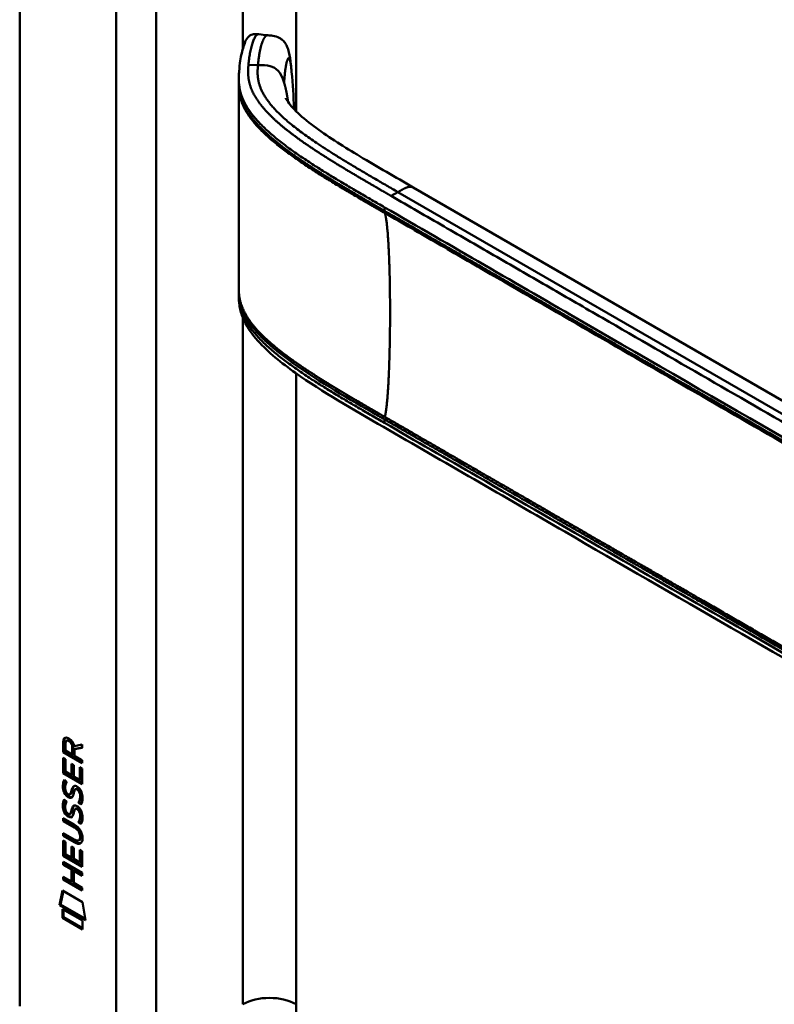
# Model space of a CAD drawing. Header units: millimetres. Extents: x 20 to 833, y 20 to 574.
# Tile 2 of 12: x 161 to 193, y 90 to 131. Entities that reach past the tile are written whole.
import ezdxf

# ---------------------------------------------------------------- set-up
doc = ezdxf.new("R2010")
doc.units = ezdxf.units.MM
doc.header["$LTSCALE"] = 2
doc.layers.add('Sichtbare Kanten(DIN)', color=7, linetype='Continuous', lineweight=50)
doc.layers.add('Sichtbare tangentiale Kanten(DIN)', color=7, linetype='Continuous', lineweight=50)

msp = doc.modelspace()

# ---------------------------------------------------------------- linework, layer by layer
at = {"layer": 'Sichtbare Kanten(DIN)'}
for p, q in [((160.6819, 89.5296), (160.6819, 152.0509)), ((169.9854, 128.7269), (169.9854, 128.8713)), ((172.3617, 125.548), (172.3617, 125.548)), ((172.3628, 125.7811), (172.3628, 125.7811)), ((209.1527, 105.9515), (177.3851, 124.2925)), ((169.9854, 119.7258), (169.9854, 119.8648)), ((162.53, 100.3146), (162.5306, 100.7432)), ((162.5306, 100.7432), (162.5731, 100.7677)), ((162.5724, 100.3391), (162.5731, 100.7677)), ((162.6742, 100.7974), (162.7166, 100.8219)), ((162.53, 100.3146), (162.5724, 100.3391)), ((163.3385, 99.8961), (162.5724, 100.3391)), ((162.6291, 100.672), (162.6289, 100.382)), ((162.6289, 100.382), (162.9168, 100.2156)), ((162.9168, 100.2156), (162.917, 100.5056)), ((162.9592, 100.2401), (162.9594, 100.53)), ((163.0009, 100.5749), (163.339, 100.6378)), ((163.0159, 100.436), (163.0157, 100.1584)), ((163.3389, 100.4961), (163.0159, 100.436)), ((163.0159, 100.436), (163.0583, 100.4605)), ((163.3389, 100.5127), (163.0583, 100.4605)), ((163.339, 100.6378), (163.3389, 100.4961)), ((162.5294, 99.4233), (162.5298, 100.0776)), ((162.5298, 100.0776), (162.6284, 100.0206)), ((163.3385, 99.8471), (162.53, 100.3146)), ((162.5718, 99.4478), (162.5722, 100.0531)), ((162.6284, 100.0206), (162.628, 99.4894)), ((162.9168, 100.2156), (162.9592, 100.2401)), ((163.0157, 100.1584), (163.3386, 99.9717)), ((163.3386, 99.9717), (163.3385, 99.8471)), ((162.628, 99.4894), (162.881, 99.3431)), ((162.881, 99.3431), (162.8814, 99.8154)), ((162.8814, 99.8154), (162.9799, 99.7585)), ((162.9235, 99.3676), (162.9237, 99.7909)), ((162.9799, 99.7585), (162.9796, 99.2861)), ((163.2394, 99.1358), (163.2398, 99.6735)), ((163.2398, 99.6735), (163.3383, 99.6165)), ((163.2818, 99.1603), (163.2822, 99.649)), ((163.3383, 99.6165), (163.3379, 98.9557)), ((162.5294, 99.4233), (162.5718, 99.4478)), ((163.3379, 98.9557), (162.5294, 99.4233)), ((163.3379, 99.0047), (162.5718, 99.4478)), ((162.5779, 99.1425), (162.6737, 99.0544)), ((162.881, 99.3431), (162.9235, 99.3676)), ((162.9796, 99.2861), (163.2394, 99.1358)), ((163.2394, 99.1358), (163.2818, 99.1603)), ((162.6335, 98.6755), (162.6355, 98.6687)), ((163.0498, 98.7405), (163.0922, 98.765)), ((163.1234, 98.7286), (163.1201, 98.7305)), ((163.1234, 98.7286), (163.1658, 98.7531)), ((163.1658, 98.7531), (163.1625, 98.755)), ((162.5774, 98.3112), (162.6732, 98.2231)), ((162.8154, 98.5217), (162.8579, 98.5462)), ((162.8181, 98.5234), (162.8605, 98.5479)), ((162.8269, 98.5319), (162.83, 98.5357)), ((162.8693, 98.5564), (162.8724, 98.5602)), ((162.6329, 97.8442), (162.635, 97.8373)), ((163.0492, 97.9091), (163.0916, 97.9336)), ((163.1228, 97.8972), (163.1195, 97.8991)), ((163.1228, 97.8972), (163.1653, 97.9217)), ((163.1653, 97.9217), (163.162, 97.9236)), ((163.1777, 98.1803), (163.2202, 98.2048)), ((162.5279, 97.3902), (162.528, 97.5133)), ((162.5279, 97.3902), (162.5704, 97.4147)), ((162.528, 97.5133), (162.9935, 97.2441)), ((162.5704, 97.4147), (162.5704, 97.4888)), ((163.0426, 97.1416), (162.5704, 97.4147)), ((162.8149, 97.6903), (162.8573, 97.7148)), ((162.8175, 97.692), (162.8599, 97.7165)), ((162.8263, 97.7006), (162.8294, 97.7043)), ((162.8688, 97.7251), (162.8718, 97.7288)), ((163.0002, 97.1171), (162.5279, 97.3902)), ((163.1772, 97.3489), (163.2196, 97.3734)), ((162.5269, 95.9178), (162.5274, 96.5721)), ((162.5274, 96.5721), (162.6259, 96.5151)), ((162.5275, 96.7585), (162.5276, 96.8817)), ((162.5275, 96.7585), (162.5699, 96.783)), ((162.993, 96.4894), (162.5275, 96.7585)), ((162.5276, 96.8817), (162.9999, 96.6086)), ((162.5699, 96.783), (162.57, 96.8571)), ((163.0354, 96.5139), (162.5699, 96.783)), ((163.1944, 96.5681), (163.2368, 96.5926)), ((163.2491, 96.717), (163.2491, 96.7202)), ((163.2915, 96.7415), (163.2915, 96.7447)), ((162.5694, 95.9423), (162.5698, 96.5476)), ((162.6259, 96.5151), (162.6256, 95.9839)), ((162.8786, 95.8376), (162.8789, 96.3099)), ((162.8789, 96.3099), (162.9775, 96.2529)), ((162.921, 95.8621), (162.9213, 96.2854)), ((162.9775, 96.2529), (162.9772, 95.7806)), ((163.237, 95.6303), (163.2373, 96.1681)), ((163.2373, 96.1681), (163.3359, 96.1111)), ((163.2794, 95.6548), (163.2797, 96.1436)), ((162.5269, 95.9178), (162.5694, 95.9423)), ((163.3354, 95.4502), (162.5269, 95.9178)), ((163.3355, 95.4992), (162.5694, 95.9423)), ((162.6256, 95.9839), (162.8786, 95.8376)), ((162.8786, 95.8376), (162.921, 95.8621)), ((162.9772, 95.7806), (163.237, 95.6303)), ((163.3359, 96.1111), (163.3354, 95.4502)), ((162.5263, 95.5359), (162.5264, 95.659)), ((162.5263, 95.5359), (162.5687, 95.5603)), ((162.8779, 95.3325), (162.5263, 95.5359)), ((162.5264, 95.659), (163.3349, 95.1914)), ((162.5687, 95.5603), (162.5688, 95.6345)), ((162.9203, 95.357), (162.5687, 95.5603)), ((162.8775, 94.824), (162.8779, 95.3325)), ((162.8779, 95.3325), (162.9203, 95.357)), ((162.92, 94.8485), (162.9203, 95.357)), ((163.237, 95.6303), (163.2794, 95.6548)), ((162.5259, 94.9043), (162.526, 95.0273)), ((162.5259, 94.9043), (162.5683, 94.9288)), ((163.3344, 94.4367), (162.5259, 94.9043)), ((162.526, 95.0273), (162.8775, 94.824)), ((162.5683, 94.9288), (162.5683, 95.0028)), ((163.3344, 94.4857), (162.5683, 94.9288)), ((162.9787, 95.2743), (162.9783, 94.7657)), ((162.9787, 95.2743), (163.0211, 95.2988)), ((163.3348, 95.0683), (162.9787, 95.2743)), ((163.3349, 95.1173), (163.0211, 95.2988)), ((163.3349, 95.1914), (163.3348, 95.0683)), ((162.8775, 94.824), (162.92, 94.8485)), ((162.9783, 94.7657), (163.3345, 94.5598)), ((163.3345, 94.5598), (163.3344, 94.4367)), ((162.3757, 93.8227), (162.5055, 94.4443)), ((162.4181, 93.8472), (162.5388, 94.4251)), ((162.5055, 94.4443), (163.3558, 93.9526)), ((162.3757, 93.8227), (162.4181, 93.8472)), ((163.483, 93.1823), (162.3757, 93.8227)), ((163.4741, 93.2365), (162.4181, 93.8472)), ((162.5053, 93.2815), (162.5056, 93.6543)), ((162.5056, 93.6543), (163.3533, 93.1641)), ((163.3558, 93.9526), (163.483, 93.1823)), ((162.5053, 93.2815), (162.5478, 93.306)), ((163.353, 92.7913), (162.5053, 93.2815)), ((162.5478, 93.306), (162.548, 93.6298)), ((163.353, 92.8403), (162.5478, 93.306)), ((163.3533, 93.1641), (163.353, 92.7913))]:
    msp.add_line(p, q, dxfattribs=at)
for centre, major_axis, ratio, start_param, end_param in [((162.9625, 100.2271), (-0.2852, 0.572), 0.3018726, 5.8544378, 6.8271823), ((163.0049, 100.2516), (-0.2852, 0.572), 0.3018726, 5.8544378, 6.3016541), ((162.5685, 100.4282), (-0.0331, -0.5223), 0.8552942, 1.9091616, 2.7399691), ((162.9916, 99.4847), (0.2782, 0.9168), 0.2812352, 2.6697512, 2.7307106), ((162.8443, 98.8131), (0.0594, 0.2992), 0.7221699, 2.2112627, 2.6715564), ((162.9368, 98.2854), (0.1452, 0.4621), 0.6150433, 5.609575, 6.1309628), ((162.9793, 98.3099), (0.1452, 0.4621), 0.6150433, 5.609575, 6.1309628), ((162.8104, 98.5495), (0.0248, 0.0325), 0.5839136, 4.3085899, 4.616668), ((162.8528, 98.574), (0.0248, 0.0325), 0.5839136, 4.3085899, 4.616668), ((163.0153, 98.72), (0.304, 0.9816), 0.2703466, 2.6905514, 2.7496924), ((162.8459, 97.9833), (0.0623, 0.3009), 0.7230879, 2.2199231, 2.6777544), ((162.9366, 97.4545), (0.1447, 0.4616), 0.6153509, 5.6088275, 6.1305203), ((162.979, 97.479), (0.1447, 0.4616), 0.6153509, 5.6088275, 6.1305203), ((162.8098, 97.7181), (0.0248, 0.0325), 0.5839136, 4.3085899, 4.616668), ((162.8522, 97.7426), (0.0248, 0.0325), 0.5839136, 4.3085899, 4.616668), ((161.9127, 96.3416), (1.3899, 0.5619), 0.6425575, 6.0293145, 6.7477784), ((161.9138, 98.6416), (1.3535, -2.2012), 0.2164125, 5.9020216, 6.620361), ((156.6212, 107.0223), (6.5757, -10.4526), 0.0794051, 6.1336195, 6.4085525), ((156.6636, 107.0468), (6.5757, -10.4526), 0.0794051, 6.2801711, 6.4085525), ((161.9563, 98.6661), (1.3535, -2.2012), 0.2164125, 5.9020216, 6.2333915)]:
    msp.add_ellipse(centre, major_axis=major_axis, ratio=ratio, start_param=start_param, end_param=end_param, dxfattribs=at)
for points, knots in [([(169.9854, 128.8766), (169.9854, 128.8783), (169.9854, 128.8803), (169.9854, 128.8843), (169.9854, 128.8864), (169.9854, 128.8912), (169.9854, 128.894), (169.9854, 128.9008), (169.9854, 128.9048), (169.9855, 128.9156), (169.9855, 128.9222), (169.9857, 128.9414), (169.9859, 128.9535), (169.9865, 128.992), (169.9872, 129.017), (169.9905, 129.1042), (169.9942, 129.162), (170.011, 129.3751), (170.0283, 129.5227), (170.0839, 129.8888), (170.1284, 130.0973), (170.2497, 130.4723), (170.3114, 130.6351), (170.4871, 130.7569), (170.5198, 130.7743), (170.5902, 130.7939), (170.6217, 130.7994), (170.6761, 130.8022), (170.6947, 130.8023), (170.7402, 130.8009), (170.7688, 130.7986), (170.8105, 130.7945), (170.8241, 130.793), (170.8375, 130.7916)], [0, 0, 0, 0, 0.0015695, 0.0015695, 0.0031473, 0.0031473, 0.0052005, 0.0052005, 0.008328, 0.008328, 0.0137896, 0.0137896, 0.0247047, 0.0247047, 0.0497626, 0.0497626, 0.1150399, 0.1150399, 0.2984686, 0.2984686, 0.5739636, 0.5739636, 0.8771841, 0.8771841, 0.9345226, 0.9345226, 0.9689276, 0.9689276, 0.9847064, 0.9847064, 1.0058543, 1.0058543, 1.0161254, 1.0161254, 1.0161254, 1.0161254]), ([(171.2195, 130.7505), (171.2888, 130.7435), (171.3605, 130.7367), (171.5243, 130.7092), (171.6186, 130.6835), (171.7409, 130.6213), (171.7776, 130.5981), (171.8592, 130.5342), (171.901, 130.4899), (171.973, 130.3928), (172.0029, 130.3388), (172.0643, 130.2021), (172.0901, 130.1175), (172.1515, 129.8665), (172.175, 129.6942), (172.2086, 129.4099), (172.2196, 129.304), (172.2298, 129.1972)], [0, 0, 0, 0, 0.0534376, 0.0534376, 0.12461349, 0.12461349, 0.1574788, 0.1574788, 0.20507813, 0.20507813, 0.25647776, 0.25647776, 0.33347603, 0.33347603, 0.48284105, 0.48284105, 0.56748639, 0.56748639, 0.56748639, 0.56748639]), ([(171.9783, 128.0812), (171.9783, 128.0812), (171.9787, 128.0802), (171.9828, 128.0709), (171.9923, 128.0507), (172.0406, 127.9657), (172.0998, 127.8776), (172.2608, 127.6807), (172.3671, 127.5679), (172.712, 127.2404), (172.9836, 127.0235), (173.8428, 126.397), (174.4829, 125.9986), (175.8713, 125.1645), (176.6289, 124.7291), (177.3851, 124.2925)], [1.3838812, 1.3838812, 1.3838812, 1.3838812, 1.4070202, 1.4070202, 1.4907072, 1.4907072, 1.6589729, 1.6589729, 1.8458291, 1.8458291, 2.2028244, 2.2028244, 2.9097081, 2.9097081, 3.7117287, 3.7117287, 3.7117287, 3.7117287]), ([(169.9854, 119.8757), (169.9854, 119.8939), (169.9854, 119.9139), (169.9854, 119.948), (169.9854, 119.9625), (169.9854, 119.976)], [0, 0, 0, 0, 0.016720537, 0.016720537, 0.030042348, 0.030042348, 0.030042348, 0.030042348]), ([(212.1108, 93.3469), (202.6828, 98.7906), (193.2546, 104.2335), (181.2605, 111.1585), (178.6937, 112.6395), (174.8448, 114.863), (173.5458, 115.6009), (171.7969, 116.8391), (171.2364, 117.2854), (170.56, 118.042), (170.3584, 118.3215), (170.1421, 118.7795), (170.0839, 118.944), (170.0252, 119.2057), (170.0104, 119.2967), (169.9955, 119.4399), (169.9917, 119.4891), (169.988, 119.5667), (169.987, 119.5935), (169.9861, 119.6362), (169.9858, 119.651), (169.9856, 119.6751), (169.9855, 119.6836), (169.9854, 119.6975), (169.9854, 119.7026), (169.9854, 119.7106), (169.9854, 119.7135), (169.9854, 119.7179), (169.9854, 119.7194), (169.9854, 119.7224), (169.9854, 119.7239), (169.9854, 119.7253)], [0.0000115, 0.0000115, 0.0000115, 0.0000115, 10, 10, 12.7218149, 12.7218149, 14.0833819, 14.0833819, 14.7881172, 14.7881172, 15.1655592, 15.1655592, 15.3643089, 15.3643089, 15.4662348, 15.4662348, 15.5179599, 15.5179599, 15.5442669, 15.5442669, 15.5578037, 15.5578037, 15.564928, 15.564928, 15.5688007, 15.5688007, 15.5709569, 15.5709569, 15.5721366, 15.5721366, 15.5733769, 15.5733769, 15.5733769, 15.5733769]), ([(163.2491, 96.7202), (163.2491, 96.7354), (163.2484, 96.7511), (163.2438, 96.798), (163.2375, 96.8303), (163.2164, 96.8916), (163.2033, 96.9192), (163.1694, 96.9734), (163.1493, 96.998), (163.088, 97.0607), (163.0428, 97.0925), (163.0002, 97.1171)], [0, 0, 0, 0, 0.01400423, 0.01400423, 0.0408947, 0.0408947, 0.06439039, 0.06439039, 0.08887549, 0.08887549, 0.13413559, 0.13413559, 0.13413559, 0.13413559]), ([(163.2915, 96.7447), (163.2915, 96.7599), (163.2909, 96.7756), (163.2863, 96.8225), (163.2799, 96.8548), (163.2589, 96.9161), (163.2458, 96.9437), (163.2118, 96.9979), (163.1918, 97.0225), (163.1304, 97.0852), (163.0852, 97.117), (163.0426, 97.1416)], [0, 0, 0, 0, 0.01400423, 0.01400423, 0.0408947, 0.0408947, 0.06439039, 0.06439039, 0.08887549, 0.08887549, 0.13413559, 0.13413559, 0.13413559, 0.13413559])]:
    msp.add_open_spline(points, degree=3, knots=knots, dxfattribs=at)
for points, degree in [([(170.8375, 130.7916), (170.9637, 130.778), (171.0899, 130.7644), (171.2161, 130.7508)], 3), ([(172.2298, 129.1972), (172.2807, 128.6675), (172.309, 128.1548), (172.3288, 127.6569)], 3), ([(169.9855, 128.6262), (169.9854, 128.6598), (169.9854, 128.6944), (169.9854, 128.7271)], 3), ([(169.9855, 119.9781), (169.9887, 122.9117), (169.9887, 125.8481), (169.9855, 128.6274)], 3), ([(172.3288, 127.6569), (172.3294, 127.6412), (172.33, 127.6256), (172.3306, 127.61)], 3), ([(169.9854, 119.976), (169.9854, 119.9764), (169.9854, 119.9768), (169.9854, 119.9772), (169.9854, 119.9777), (169.9854, 119.9781)], 5), ([(169.9854, 119.7253), (169.9854, 119.7255), (169.9854, 119.7256), (169.9854, 119.7258)], 3), ([(162.5306, 100.7432), (162.5346, 100.8851), (162.6002, 100.9982), (162.7736, 100.8979)], 3), ([(162.5731, 100.7677), (162.575, 100.8361), (162.5912, 100.8977), (162.6269, 100.9321)], 3), ([(162.917, 100.5056), (162.917, 100.5947), (162.8924, 100.7152), (162.7749, 100.7831)], 3), ([(162.9594, 100.53), (162.9595, 100.6192), (162.9349, 100.7397), (162.8174, 100.8076)], 3), ([(162.5211, 98.9545), (162.5261, 98.9971), (162.5378, 99.0579), (162.5579, 99.1029)], 3), ([(162.5579, 99.1029), (162.5634, 99.1158), (162.5779, 99.1425), (162.5779, 99.1425)], 3), ([(162.5635, 98.979), (162.5684, 99.0204), (162.5796, 99.079), (162.5986, 99.1235)], 3), ([(162.543, 98.6798), (162.5174, 98.7732), (162.5092, 98.8541), (162.5211, 98.9545)], 3), ([(162.7012, 98.438), (162.638, 98.4853), (162.573, 98.5703), (162.543, 98.6798)], 3), ([(162.5854, 98.7043), (162.5598, 98.7977), (162.5516, 98.8786), (162.5635, 98.979)], 3), ([(162.7436, 98.4625), (162.6804, 98.5098), (162.6155, 98.5947), (162.5854, 98.7043)], 3), ([(162.6299, 98.928), (162.6118, 98.856), (162.61, 98.7838), (162.6265, 98.7037)], 3), ([(162.6737, 99.0544), (162.6737, 99.0544), (162.6398, 98.9674), (162.6299, 98.928)], 3), ([(162.83, 98.5357), (162.8494, 98.5603), (162.8655, 98.6044), (162.8811, 98.6755)], 3), ([(162.8724, 98.5602), (162.8918, 98.5848), (162.9079, 98.6289), (162.9235, 98.7)], 3), ([(162.8811, 98.6755), (162.9048, 98.7819), (162.9338, 98.8342), (162.9737, 98.8658)], 3), ([(162.9235, 98.7), (162.945, 98.7961), (162.9707, 98.8481), (163.0049, 98.8806)], 3), ([(162.9737, 98.8658), (162.9999, 98.8867), (163.0368, 98.889), (163.0876, 98.8675)], 3), ([(163.0434, 98.7363), (163.0234, 98.7189), (163.0063, 98.6837), (162.9908, 98.6278)], 3), ([(163.1201, 98.7305), (163.0857, 98.7504), (163.0644, 98.752), (163.0434, 98.7363)], 3), ([(163.0876, 98.8675), (163.1689, 98.8331), (163.2489, 98.7542), (163.3036, 98.6192)], 3), ([(163.1625, 98.755), (163.1316, 98.7729), (163.1113, 98.776), (163.0922, 98.765)], 3), ([(162.5205, 98.1231), (162.5255, 98.1657), (162.5372, 98.2265), (162.5573, 98.2715)], 3), ([(162.5573, 98.2715), (162.5628, 98.2845), (162.5774, 98.3111), (162.5774, 98.3112)], 3), ([(162.5629, 98.1476), (162.5678, 98.189), (162.579, 98.2476), (162.598, 98.2921)], 3), ([(162.6935, 98.5658), (162.735, 98.5222), (162.7883, 98.5031), (162.8181, 98.5234)], 3), ([(162.7449, 98.4086), (162.7165, 98.4255), (162.7105, 98.4311), (162.7012, 98.438)], 3), ([(162.7874, 98.4331), (162.7589, 98.45), (162.753, 98.4556), (162.7436, 98.4625)], 3), ([(162.9225, 98.4251), (162.8899, 98.3754), (162.8347, 98.3554), (162.7449, 98.4086)], 3), ([(162.9058, 98.4045), (162.8754, 98.3968), (162.8366, 98.404), (162.7874, 98.4331)], 3), ([(162.8579, 98.5462), (162.8588, 98.5467), (162.8597, 98.5473), (162.8605, 98.5479)], 3), ([(162.977, 98.5709), (162.9616, 98.5015), (162.944, 98.4578), (162.9225, 98.4251)], 3), ([(162.9908, 98.6278), (162.9886, 98.6193), (162.9773, 98.5716), (162.977, 98.5709)], 3), ([(163.1777, 98.1803), (163.1778, 98.1803), (163.2215, 98.238), (163.2382, 98.3213)], 3), ([(163.2202, 98.2048), (163.2202, 98.2048), (163.264, 98.2625), (163.2806, 98.3458)], 3), ([(163.2382, 98.3213), (163.2577, 98.4189), (163.2576, 98.5091), (163.2276, 98.5909)], 3), ([(163.2806, 98.3458), (163.3001, 98.4434), (163.3, 98.5336), (163.27, 98.6153)], 3), ([(163.3456, 98.2897), (163.3371, 98.1865), (163.2924, 98.1046), (163.282, 98.0918)], 3), ([(163.3036, 98.6192), (163.3348, 98.5423), (163.35, 98.462), (163.3499, 98.3739)], 3), ([(163.3499, 98.3739), (163.3499, 98.3462), (163.348, 98.3193), (163.3456, 98.2897)], 3), ([(162.5424, 97.8484), (162.5168, 97.9419), (162.5086, 98.0228), (162.5205, 98.1231)], 3), ([(162.7006, 97.6067), (162.6374, 97.6539), (162.5725, 97.7389), (162.5424, 97.8484)], 3), ([(162.5848, 97.8729), (162.5592, 97.9664), (162.5511, 98.0473), (162.5629, 98.1476)], 3), ([(162.743, 97.6312), (162.6799, 97.6784), (162.6149, 97.7634), (162.5848, 97.8729)], 3), ([(162.6293, 98.0967), (162.6112, 98.0247), (162.6095, 97.9524), (162.626, 97.8723)], 3), ([(162.6732, 98.2231), (162.6732, 98.223), (162.6392, 98.136), (162.6293, 98.0967)], 3), ([(162.8294, 97.7043), (162.8488, 97.7289), (162.8649, 97.773), (162.8805, 97.8441)], 3), ([(162.8718, 97.7288), (162.8913, 97.7534), (162.9074, 97.7975), (162.9229, 97.8686)], 3), ([(162.8805, 97.8441), (162.9043, 97.9505), (162.9332, 98.0028), (162.9731, 98.0345)], 3), ([(162.9229, 97.8686), (162.9444, 97.9648), (162.9701, 98.0168), (163.0043, 98.0492)], 3), ([(162.9731, 98.0345), (162.9994, 98.0553), (163.0362, 98.0576), (163.087, 98.0362)], 3), ([(163.0428, 97.9049), (163.0228, 97.8875), (163.0057, 97.8523), (162.9902, 97.7965)], 3), ([(163.1195, 97.8991), (163.0851, 97.919), (163.0638, 97.9206), (163.0428, 97.9049)], 3), ([(163.087, 98.0362), (163.1683, 98.0018), (163.2483, 97.9229), (163.3031, 97.7879)], 3), ([(163.162, 97.9236), (163.131, 97.9415), (163.1107, 97.9446), (163.0916, 97.9336)], 3), ([(163.282, 98.0918), (163.2762, 98.0966), (163.1778, 98.1803), (163.1777, 98.1803)], 3), ([(163.3046, 98.1331), (163.2742, 98.1589), (163.2202, 98.2048), (163.2202, 98.2048)], 3), ([(162.6929, 97.7344), (162.7344, 97.6909), (162.7877, 97.6718), (162.8175, 97.692)], 3), ([(162.7444, 97.5772), (162.7159, 97.5941), (162.71, 97.5997), (162.7006, 97.6067)], 3), ([(162.7868, 97.6017), (162.7583, 97.6186), (162.7524, 97.6242), (162.743, 97.6312)], 3), ([(162.922, 97.5938), (162.8893, 97.5441), (162.8342, 97.5241), (162.7444, 97.5772)], 3), ([(162.9053, 97.5731), (162.8749, 97.5654), (162.836, 97.5726), (162.7868, 97.6017)], 3), ([(162.8573, 97.7148), (162.8582, 97.7154), (162.8591, 97.7159), (162.8599, 97.7165)], 3), ([(162.9765, 97.7396), (162.9611, 97.6701), (162.9434, 97.6264), (162.922, 97.5938)], 3), ([(162.9902, 97.7965), (162.9881, 97.7879), (162.9767, 97.7402), (162.9765, 97.7396)], 3), ([(163.1772, 97.3489), (163.1772, 97.349), (163.221, 97.4066), (163.2376, 97.49)], 3), ([(163.2196, 97.3734), (163.2196, 97.3735), (163.2634, 97.4311), (163.2801, 97.5145)], 3), ([(163.2376, 97.49), (163.2571, 97.5875), (163.257, 97.6777), (163.227, 97.7595)], 3), ([(163.2801, 97.5145), (163.2996, 97.612), (163.2995, 97.7022), (163.2694, 97.784)], 3), ([(163.345, 97.4583), (163.3365, 97.3551), (163.2919, 97.2732), (163.2814, 97.2604)], 3), ([(163.3031, 97.7879), (163.3342, 97.7109), (163.3494, 97.6306), (163.3493, 97.5426)], 3), ([(163.3493, 97.5426), (163.3493, 97.5148), (163.3474, 97.4879), (163.345, 97.4583)], 3), ([(163.2814, 97.2604), (163.2757, 97.2653), (163.1772, 97.3489), (163.1772, 97.3489)], 3), ([(163.304, 97.3017), (163.2737, 97.3275), (163.2196, 97.3734), (163.2196, 97.3734)], 3)]:
    msp.add_open_spline(points, degree=degree, dxfattribs=at)
at = {"layer": 'Sichtbare tangentiale Kanten(DIN)'}
for p, q in [((170.1571, 151.4793), (170.1571, 130.1796)), ((172.4198, 151.4793), (172.4198, 127.5191)), ((164.7831, 87.4884), (164.7831, 149.3564)), ((166.4801, 149.3564), (166.4801, 87.4884)), ((170.8004, 129.4871), (170.3969, 129.4997)), ((172.3475, 125.5581), (172.3475, 125.5581)), ((172.361, 125.7823), (172.361, 125.7823)), ((172.4198, 125.741), (172.4198, 125.741)), ((172.4198, 125.5071), (172.4198, 125.5071)), ((176.7434, 124.0925), (176.4578, 123.9275)), ((176.7434, 124.0925), (210.9262, 104.357)), ((176.1778, 123.4426), (176.1778, 123.2932)), ((170.1571, 119.1415), (170.1571, 119.1415)), ((170.1571, 118.8887), (170.1571, 118.8886)), ((170.1571, 118.7581), (170.1571, 89.6113)), ((172.4198, 116.7392), (172.4198, 116.7392)), ((172.4198, 116.3981), (172.4198, 89.6113)), ((176.1778, 114.4406), (176.1778, 114.2913)), ((162.7749, 100.7831), (162.8174, 100.8076)), ((162.917, 100.5056), (162.9594, 100.53)), ((162.5579, 99.1029), (162.5967, 99.1253)), ((162.5211, 98.9545), (162.5635, 98.979)), ((162.543, 98.6798), (162.5854, 98.7043)), ((162.8811, 98.6755), (162.9235, 98.7)), ((162.9737, 98.8658), (162.9931, 98.8771)), ((163.1201, 98.7305), (163.1625, 98.755)), ((162.5573, 98.2715), (162.5961, 98.2939)), ((162.7012, 98.438), (162.7436, 98.4625)), ((162.7449, 98.4086), (162.7874, 98.4331)), ((162.8269, 98.5319), (162.8693, 98.5564)), ((162.83, 98.5357), (162.8724, 98.5602)), ((163.2276, 98.5909), (163.27, 98.6153)), ((163.2382, 98.3213), (163.2806, 98.3458)), ((162.5205, 98.1231), (162.5629, 98.1476)), ((162.5424, 97.8484), (162.5848, 97.8729)), ((162.8805, 97.8441), (162.9229, 97.8686)), ((162.9731, 98.0345), (162.9925, 98.0457)), ((163.1195, 97.8991), (163.162, 97.9236)), ((162.7006, 97.6067), (162.743, 97.6312)), ((162.7444, 97.5772), (162.7868, 97.6017)), ((162.8263, 97.7006), (162.8688, 97.7251)), ((162.8294, 97.7043), (162.8718, 97.7288)), ((163.227, 97.7595), (163.2694, 97.784)), ((163.2376, 97.49), (163.2801, 97.5145)), ((163.0002, 97.1171), (163.0426, 97.1416)), ((163.2491, 96.7202), (163.2915, 96.7447)), ((163.2491, 96.717), (163.2915, 96.7415)), ((162.993, 96.4894), (163.0354, 96.5139))]:
    msp.add_line(p, q, dxfattribs=at)
for points, degree, knots in [([(170.3969, 129.4997), (170.4006, 129.54), (170.4047, 129.5804), (170.4092, 129.6207), (170.4137, 129.6613), (170.4186, 129.7018), (170.4239, 129.7421), (170.4345, 129.8226), (170.4468, 129.9025), (170.4607, 129.9803), (170.4746, 130.058), (170.4902, 130.1336), (170.5073, 130.2056), (170.5245, 130.2776), (170.5433, 130.3459), (170.5636, 130.4088), (170.5839, 130.4717), (170.6058, 130.5292), (170.6289, 130.5794), (170.652, 130.6296), (170.6764, 130.6726), (170.7015, 130.7064), (170.7267, 130.7403), (170.7528, 130.765), (170.7791, 130.779), (170.7985, 130.7892), (170.818, 130.7936), (170.8375, 130.7916)], 3, [0, 0, 0, 0, 0.05452237, 0.05452237, 0.05452237, 0.10944027, 0.10944027, 0.10944027, 0.21927608, 0.21927608, 0.21927608, 0.32911188, 0.32911188, 0.32911188, 0.43894769, 0.43894769, 0.43894769, 0.5487835, 0.5487835, 0.5487835, 0.6586193, 0.6586193, 0.6586193, 0.76845511, 0.76845511, 0.76845511, 0.84939214, 0.84939214, 0.84939214, 0.84939214]), ([(171.9114, 128.7325), (171.9186, 128.8893), (171.943, 129.1911), (171.9945, 129.5596), (172.0685, 129.8348), (172.1396, 129.8035), (172.1835, 129.6011), (172.211, 129.385), (172.226, 129.2373), (172.2298, 129.1972)], 5, [0, 0, 0, 0, 0, 0, 0.16666667, 0.33333333, 0.5, 0.66666667, 0.72533251, 0.72533251, 0.72533251, 0.72533251, 0.72533251, 0.72533251]), ([(176.4578, 123.9276), (176.4569, 123.928), (176.3495, 123.9901), (176.1358, 124.1135), (175.816, 124.2984), (175.3912, 124.5444), (174.8668, 124.8526), (174.3479, 125.1623), (173.8374, 125.4756), (173.337, 125.7936), (172.8497, 126.1184), (172.3787, 126.452), (171.9303, 126.7963), (171.5148, 127.151), (171.1433, 127.5162), (170.8269, 127.8935), (170.5817, 128.2838), (170.4403, 128.6418), (170.3816, 128.9646), (170.3767, 129.2092), (170.3863, 129.3743), (170.3931, 129.4578), (170.3969, 129.4997)], 5, [0, 0, 0, 0, 0, 0, 0.0015016, 0.1898981, 0.3782947, 0.5666912, 0.7550878, 0.9434843, 1.1318809, 1.3202774, 1.508674, 1.6970705, 1.8854671, 2.0738636, 2.2622602, 2.4506567, 2.6390533, 2.8274498, 2.9216481, 3.0162419, 3.0162419, 3.0162419, 3.0162419, 3.0162419, 3.0162419]), ([(171.911, 128.734), (171.7663, 129.2027), (171.5711, 129.3825), (171.3158, 129.4437), (171.1651, 129.4799), (170.9935, 129.4817), (170.8004, 129.4871)], 3, [0.75430352, 0.75430352, 0.75430352, 0.75430352, 0.90877914, 0.90877914, 0.90877914, 1, 1, 1, 1]), ([(169.9854, 128.8766), (169.9854, 128.8368), (169.9864, 128.7969), (169.9884, 128.7569), (169.9959, 128.6126), (170.018, 128.4678), (170.0572, 128.3243), (170.0964, 128.1807), (170.1524, 128.0383), (170.2237, 127.8981), (170.295, 127.7578), (170.3814, 127.6198), (170.4797, 127.4848), (170.5781, 127.3497), (170.6883, 127.2177), (170.8076, 127.0884), (170.9269, 126.9592), (171.0553, 126.8327), (171.1906, 126.7086), (171.326, 126.5844), (171.4684, 126.4626), (171.616, 126.343), (171.7635, 126.2233), (171.9162, 126.1059), (172.0724, 125.9906), (172.2286, 125.8752), (172.3883, 125.7619), (172.5504, 125.6503), (172.7126, 125.5388), (172.8773, 125.4289), (173.0439, 125.3204), (173.2105, 125.2118), (173.379, 125.1046), (173.5491, 124.9983), (173.7191, 124.8921), (173.8907, 124.7868), (174.0634, 124.6821), (174.236, 124.5775), (174.4099, 124.4736), (174.5846, 124.3701), (174.7593, 124.2666), (174.9349, 124.1635), (175.1111, 124.0607), (175.2873, 123.9578), (175.4641, 123.8552), (175.6413, 123.7526), (175.8198, 123.6492), (175.9988, 123.5459), (176.1778, 123.4426)], 3, [0.1368407, 0.1368407, 0.1368407, 0.1368407, 0.1889624, 0.1889624, 0.1889624, 0.3773589, 0.3773589, 0.3773589, 0.5657555, 0.5657555, 0.5657555, 0.754152, 0.754152, 0.754152, 0.9425486, 0.9425486, 0.9425486, 1.1309451, 1.1309451, 1.1309451, 1.3193417, 1.3193417, 1.3193417, 1.5077382, 1.5077382, 1.5077382, 1.6961348, 1.6961348, 1.6961348, 1.8845313, 1.8845313, 1.8845313, 2.0729279, 2.0729279, 2.0729279, 2.2613244, 2.2613244, 2.2613244, 2.449721, 2.449721, 2.449721, 2.6381175, 2.6381175, 2.6381175, 2.8265141, 2.8265141, 2.8265141, 3.0164113, 3.0164113, 3.0164113, 3.0164113]), ([(176.1778, 123.2932), (176.0711, 123.3548), (175.8576, 123.4781), (175.5374, 123.6633), (175.1106, 123.9104), (174.5808, 124.2217), (174.055, 124.5355), (173.5369, 124.8537), (173.0285, 125.1769), (172.5338, 125.507), (172.0568, 125.8454), (171.6031, 126.1943), (171.1796, 126.5558), (170.7963, 126.932), (170.4666, 127.3244), (170.1921, 127.7571), (170.0498, 128.1236), (169.9968, 128.412), (169.9854, 128.6139), (169.9854, 128.7269)], 5, [0, 0, 0, 0, 0, 0, 0.188639, 0.3776471, 0.5666552, 0.7556633, 0.9446714, 1.1336795, 1.3226876, 1.5116957, 1.7007038, 1.8897119, 2.07872, 2.2677281, 2.4567361, 2.6457442, 2.8885245, 2.8885245, 2.8885245, 2.8885245, 2.8885245, 2.8885245]), ([(169.9874, 128.6268), (169.9887, 128.4396), (170.0091, 128.2502), (170.0611, 128.0658), (170.1017, 127.9215), (170.1591, 127.7796), (170.2313, 127.6405), (170.3034, 127.5014), (170.3902, 127.3652), (170.4886, 127.2318), (170.587, 127.0984), (170.6971, 126.9679), (170.8161, 126.8402), (170.9352, 126.7124), (171.0631, 126.5873), (171.1977, 126.4647), (171.3324, 126.342), (171.4737, 126.2219), (171.6201, 126.1038), (171.7665, 125.9857), (171.9179, 125.8697), (172.0731, 125.7554), (172.2284, 125.6411), (172.3875, 125.5285), (172.5495, 125.4173), (172.7116, 125.3061), (172.8766, 125.1963), (173.0438, 125.0876), (173.2111, 124.9788), (173.3805, 124.8712), (173.5517, 124.7644), (173.7228, 124.6577), (173.8955, 124.5517), (174.0695, 124.4465), (174.2434, 124.3412), (174.4186, 124.2366), (174.5946, 124.1325), (174.7705, 124.0283), (174.9472, 123.9246), (175.1244, 123.8212), (175.3016, 123.7178), (175.4794, 123.6147), (175.6574, 123.5117), (175.835, 123.409), (176.0127, 123.3063), (176.1904, 123.2036)], 3, [0.1273369, 0.1273369, 0.1273369, 0.1273369, 0.368934, 0.368934, 0.368934, 0.5579421, 0.5579421, 0.5579421, 0.7469502, 0.7469502, 0.7469502, 0.9359583, 0.9359583, 0.9359583, 1.1249664, 1.1249664, 1.1249664, 1.3139745, 1.3139745, 1.3139745, 1.5029826, 1.5029826, 1.5029826, 1.6919907, 1.6919907, 1.6919907, 1.8809988, 1.8809988, 1.8809988, 2.0700069, 2.0700069, 2.0700069, 2.259015, 2.259015, 2.259015, 2.4480231, 2.4480231, 2.4480231, 2.6370312, 2.6370312, 2.6370312, 2.8260393, 2.8260393, 2.8260393, 3.0147053, 3.0147053, 3.0147053, 3.0147053]), ([(212.3367, 103.2128), (212.3357, 103.2133), (212.3322, 103.2154), (212.3287, 103.2174), (210.8493, 104.0715), (209.3501, 104.9371), (206.356, 106.6657), (204.8599, 107.5295), (201.8711, 109.2551), (200.3774, 110.1175), (197.3887, 111.8431), (195.8936, 112.7062), (192.9022, 114.4333), (191.406, 115.2972), (188.4155, 117.0238), (186.9214, 117.8864), (184.6811, 119.1798), (183.9344, 119.6109), (182.4403, 120.4735), (181.6929, 120.9051), (180.1967, 121.7689), (179.4479, 122.2012), (177.9516, 123.0652), (177.2034, 123.4969), (176.4578, 123.9275)], 3, [0, 0, 0, 0, 0.0037745, 0.0037745, 0.0037745, 1.5894175, 1.5894175, 3.1750605, 3.1750605, 4.7607035, 4.7607035, 6.3463466, 6.3463466, 7.9319896, 7.9319896, 9.5176326, 9.5176326, 10.3104542, 10.3104542, 11.1032757, 11.1032757, 11.8960972, 11.8960972, 12.6874171, 12.6874171, 12.6874171, 12.6874171]), ([(176.1778, 123.4426), (178.9931, 121.8166), (181.8177, 120.1864), (184.631, 118.5621), (190.4092, 115.226), (196.2001, 111.8826), (201.9808, 108.5451), (203.8431, 107.4699), (205.7071, 106.3938), (207.5731, 105.3164), (209.0736, 104.4501), (210.577, 103.5823), (212.0567, 102.7277)], 3, [23.2299829, 23.2299829, 23.2299829, 23.2299829, 26.2168354, 26.2168354, 26.2168354, 32.3515912, 32.3515912, 32.3515912, 34.3279835, 34.3279835, 34.3279835, 35.9173864, 35.9173864, 35.9173864, 35.9173864]), ([(212.0588, 102.577), (212.0568, 102.5782), (211.167, 103.0922), (209.3752, 104.1264), (206.6727, 105.687), (203.087, 107.757), (198.6038, 110.3455), (194.116, 112.9365), (189.6322, 115.5253), (185.5969, 117.855), (182.0075, 119.9275), (179.3164, 121.481), (177.5233, 122.5165), (176.6262, 123.0342), (176.1778, 123.2932)], 5, [20.6437384, 20.6437384, 20.6437384, 20.6437384, 20.6437384, 20.6437384, 20.6474288, 22.2330696, 23.8187104, 25.4043512, 26.989992, 28.5756328, 30.1612736, 31.7469144, 32.5397348, 33.3329244, 33.3329244, 33.3329244, 33.3329244, 33.3329244, 33.3329244]), ([(176.1905, 123.2036), (176.9381, 122.772), (177.6855, 122.3404), (179.1803, 121.4774), (179.9276, 121.0459), (182.17, 119.7513), (183.6654, 118.8879), (186.6555, 117.1616), (188.1502, 116.2986), (191.1396, 114.5727), (192.6344, 113.7097), (195.6248, 111.9832), (197.1204, 111.1197), (200.1105, 109.3933), (201.6048, 108.5306), (204.5933, 106.8052), (206.0883, 105.942), (209.0844, 104.2122), (210.5875, 103.3446), (212.0694, 102.4887)], 3, [3.0147053, 3.0147053, 3.0147053, 3.0147053, 3.8078678, 3.8078678, 4.6006882, 4.6006882, 6.186329, 6.186329, 7.7719698, 7.7719698, 9.3576106, 9.3576106, 10.9432514, 10.9432514, 12.5288922, 12.5288922, 14.114533, 14.114533, 15.703149, 15.703149, 15.703149, 15.703149]), ([(176.1904, 114.5448), (176.0854, 114.6054), (175.8753, 114.7268), (175.5601, 114.909), (175.1401, 115.1521), (174.6186, 115.4584), (174.1008, 115.7669), (173.5902, 116.0794), (173.0889, 116.3966), (172.6003, 116.72), (172.1286, 117.0512), (171.6782, 117.3918), (171.2559, 117.7445), (170.7922, 118.1843), (170.3672, 118.6905), (170.1117, 119.1443), (170.0058, 119.5357), (169.9854, 119.8429), (169.9854, 119.976)], 5, [33.3326459, 33.3326459, 33.3326459, 33.3326459, 33.3326459, 33.3326459, 33.5183492, 33.7042495, 33.8901497, 34.07605, 34.2619502, 34.4478505, 34.6337508, 34.819651, 35.0055513, 35.1914515, 35.3773518, 35.5632521, 35.9350526, 36.2222697, 36.2222697, 36.2222697, 36.2222697, 36.2222697, 36.2222697]), ([(176.1778, 114.2913), (176.1764, 114.2921), (176.175, 114.2929), (176.1735, 114.2937), (175.9959, 114.3963), (175.8183, 114.4988), (175.6411, 114.6014), (175.4639, 114.704), (175.2871, 114.8066), (175.1109, 114.9095), (174.9346, 115.0123), (174.759, 115.1154), (174.5843, 115.2189), (174.4096, 115.3224), (174.2357, 115.4264), (174.0631, 115.531), (173.8904, 115.6356), (173.7189, 115.7409), (173.5488, 115.8472), (173.3788, 115.9534), (173.2103, 116.0606), (173.0437, 116.1691), (172.8771, 116.2777), (172.7125, 116.3875), (172.5503, 116.499), (172.3882, 116.6106), (172.2285, 116.7239), (172.0723, 116.8393), (171.9161, 116.9547), (171.7634, 117.0721), (171.6159, 117.1918), (171.4683, 117.3114), (171.3258, 117.4332), (171.1905, 117.5573), (171.0551, 117.6815), (170.9267, 117.808), (170.8074, 117.9372), (170.6881, 118.0665), (170.5779, 118.1987), (170.4795, 118.3337), (170.3812, 118.4688), (170.2948, 118.6068), (170.2235, 118.747), (170.1523, 118.8872), (170.0963, 119.0296), (170.0571, 119.1732), (170.018, 119.3168), (169.9958, 119.4616), (169.9884, 119.6059), (169.9864, 119.6457), (169.9854, 119.6855), (169.9854, 119.7253)], 3, [0, 0, 0, 0, 0.0015017, 0.0015017, 0.0015017, 0.1899093, 0.1899093, 0.1899093, 0.378317, 0.378317, 0.378317, 0.5667246, 0.5667246, 0.5667246, 0.7551323, 0.7551323, 0.7551323, 0.9435399, 0.9435399, 0.9435399, 1.1319476, 1.1319476, 1.1319476, 1.3203553, 1.3203553, 1.3203553, 1.5087629, 1.5087629, 1.5087629, 1.6971706, 1.6971706, 1.6971706, 1.8855782, 1.8855782, 1.8855782, 2.0739859, 2.0739859, 2.0739859, 2.2623935, 2.2623935, 2.2623935, 2.4508012, 2.4508012, 2.4508012, 2.6392088, 2.6392088, 2.6392088, 2.8276165, 2.8276165, 2.8276165, 2.8795918, 2.8795918, 2.8795918, 2.8795918]), ([(169.9868, 119.8759), (169.9898, 119.5913), (170.0418, 119.3028), (170.1623, 119.0268), (170.2565, 118.8109), (170.387, 118.6014), (170.5434, 118.3986), (170.6441, 118.2681), (170.7555, 118.1403), (170.8751, 118.0151), (170.9947, 117.89), (171.1226, 117.7675), (171.2566, 117.6473), (171.3906, 117.5271), (171.5308, 117.4092), (171.6756, 117.2933), (171.8205, 117.1775), (171.9701, 117.0636), (172.1233, 116.9514), (173.196, 116.1658), (174.4272, 115.4532), (175.6528, 114.744), (175.8278, 114.6427), (176.0029, 114.5416), (176.1778, 114.4406)], 3, [0.1354061, 0.1354061, 0.1354061, 0.1354061, 0.5045898, 0.5045898, 0.5045898, 0.7934328, 0.7934328, 0.7934328, 0.979333, 0.979333, 0.979333, 1.1652333, 1.1652333, 1.1652333, 1.3511335, 1.3511335, 1.3511335, 1.5370338, 1.5370338, 1.5370338, 2.8383356, 2.8383356, 2.8383356, 3.024121, 3.024121, 3.024121, 3.024121]), ([(212.0717, 93.8287), (212.0696, 93.8299), (211.1801, 94.3432), (209.3879, 95.3783), (206.6856, 96.9382), (203.0996, 99.0087), (198.6166, 101.5969), (194.1287, 104.1881), (189.6448, 106.7768), (185.6095, 109.1066), (182.0204, 111.1789), (179.3293, 112.7324), (177.5361, 113.768), (176.6389, 114.2857), (176.1904, 114.5448)], 5, [20.6435054, 20.6435054, 20.6435054, 20.6435054, 20.6435054, 20.6435054, 20.6473042, 22.2329473, 23.8185904, 25.4042335, 26.9898766, 28.5755197, 30.1611628, 31.7468058, 32.5396274, 33.3326459, 33.3326459, 33.3326459, 33.3326459, 33.3326459, 33.3326459]), ([(176.178, 114.4404), (176.1781, 114.4404), (176.6265, 114.1814), (177.5236, 113.6637), (179.3168, 112.6281), (182.0078, 111.0747), (185.5969, 109.0024), (189.6322, 106.6727), (194.1161, 104.0839), (198.6039, 101.4928), (203.0887, 98.9036), (206.674, 96.8334), (209.376, 95.2736), (211.1674, 94.239), (212.0567, 93.7259)], 5, [0, 0, 0, 0, 0, 0, 0.0001149, 0.7929364, 1.585758, 3.1714011, 4.7570442, 6.3426873, 7.9283304, 9.5139735, 11.0996166, 12.6881676, 12.6881676, 12.6881676, 12.6881676, 12.6881676, 12.6881676]), ([(212.0567, 93.5764), (210.5593, 94.441), (209.0671, 95.3025), (207.5725, 96.1654), (202.0998, 99.3251), (196.6273, 102.4847), (191.1499, 105.6471), (187.4716, 107.7708), (183.8044, 109.8881), (180.1245, 112.0126), (178.8096, 112.7717), (177.4913, 113.5326), (176.1778, 114.2913)], 3, [0, 0, 0, 0, 1.5856418, 1.5856418, 1.5856418, 7.3915416, 7.3915416, 7.3915416, 11.2904322, 11.2904322, 11.2904322, 12.683632, 12.683632, 12.683632, 12.683632]), ([(172.4198, 89.6113), (172.4198, 89.5344), (172.4198, 89.4576), (172.42, 89.3806), (172.4201, 89.3336), (172.4203, 89.2866), (172.4206, 89.2395), (172.4207, 89.2159), (172.4209, 89.1923), (172.4211, 89.1687), (172.4215, 89.1216), (172.4221, 89.0743), (172.4228, 89.0269), (172.4232, 89.0018), (172.4236, 88.9767), (172.4241, 88.9515), (172.4246, 88.9264), (172.4251, 88.9012), (172.4257, 88.876), (172.4269, 88.8255), (172.4284, 88.7749), (172.4302, 88.7223), (172.4338, 88.6196), (172.4383, 88.5209), (172.4446, 88.4178), (172.4447, 88.4152), (172.4449, 88.4127), (172.445, 88.4101), (172.4579, 88.2013), (172.4766, 87.9981), (172.5039, 87.79), (172.5043, 87.7868), (172.5047, 87.7837), (172.5051, 87.7805), (172.5329, 87.5706), (172.5693, 87.3578), (172.6163, 87.1419), (172.6166, 87.1404), (172.6169, 87.1388), (172.6173, 87.1372), (172.6652, 86.9174), (172.7245, 86.6927), (172.7943, 86.4698), (172.8649, 86.2447), (172.9478, 86.0159), (173.0409, 85.7908), (173.1346, 85.5643), (173.2401, 85.3374), (173.3544, 85.1164), (173.469, 84.8949), (173.5947, 84.6751), (173.7274, 84.4632), (173.8598, 84.252), (174.0009, 84.046), (174.1482, 83.8482), (174.2952, 83.6509), (174.4493, 83.4606), (174.6074, 83.2802), (174.7655, 83.0999), (174.9298, 82.9271), (175.0957, 82.7656), (175.0967, 82.7647), (175.0976, 82.7637), (175.0986, 82.7628), (175.2625, 82.6034), (175.4312, 82.4518), (175.6007, 82.3101), (175.6022, 82.3089), (175.6037, 82.3076), (175.6052, 82.3063), (175.772, 82.1671), (175.9395, 82.0374), (176.1092, 81.9142), (176.1119, 81.9123), (176.1145, 81.9104), (176.1171, 81.9085), (176.2848, 81.7869), (176.4511, 81.6739), (176.6257, 81.5614), (176.6278, 81.56), (176.6299, 81.5587), (176.632, 81.5573), (176.7184, 81.5017), (176.8016, 81.4495), (176.8869, 81.397), (176.9745, 81.3431), (177.0618, 81.2905), (177.1488, 81.2388), (177.3209, 81.1366), (177.4921, 81.0377), (177.6632, 80.939)], 3, [0, 0, 0, 0, 0.0706021, 0.0706021, 0.0706021, 0.1137345, 0.1137345, 0.1137345, 0.1353008, 0.1353008, 0.1353008, 0.1784332, 0.1784332, 0.1784332, 0.2012935, 0.2012935, 0.2012935, 0.2241537, 0.2241537, 0.2241537, 0.2698741, 0.2698741, 0.2698741, 0.3591194, 0.3591194, 0.3591194, 0.3613149, 0.3613149, 0.3613149, 0.5416681, 0.5416681, 0.5416681, 0.544386, 0.544386, 0.544386, 0.7261845, 0.7261845, 0.7261845, 0.7275109, 0.7275109, 0.7275109, 0.9125996, 0.9125996, 0.9125996, 1.0994646, 1.0994646, 1.0994646, 1.2874424, 1.2874424, 1.2874424, 1.4758528, 1.4758528, 1.4758528, 1.6636517, 1.6636517, 1.6636517, 1.8511233, 1.8511233, 1.8511233, 2.0385317, 2.0385317, 2.0385317, 2.0396163, 2.0396163, 2.0396163, 2.2247423, 2.2247423, 2.2247423, 2.2263922, 2.2263922, 2.2263922, 2.408543, 2.408543, 2.408543, 2.4113526, 2.4113526, 2.4113526, 2.5914161, 2.5914161, 2.5914161, 2.5935787, 2.5935787, 2.5935787, 2.6828378, 2.6828378, 2.6828378, 2.7746209, 2.7746209, 2.7746209, 2.9561272, 2.9561272, 2.9561272, 2.9561272])]:
    msp.add_open_spline(points, degree=degree, knots=knots, dxfattribs=at)
for points, degree in [([(171.2195, 130.7504), (171.1179, 130.7606), (171.009, 130.6231), (170.9101, 130.3372), (170.8422, 129.9319), (170.8004, 129.4871)], 5), ([(170.8004, 129.4871), (170.7304, 128.7425), (170.7286, 127.8343), (172.253, 126.685), (174.2964, 125.5052), (176.7434, 124.0925)], 5), ([(172.0796, 127.9115), (172.0599, 128.0531), (172.0387, 128.1869), (172.0161, 128.3126), (171.9921, 128.43), (171.9666, 128.539), (171.9396, 128.6398), (171.9111, 128.7323)], 7), ([(172.3275, 127.657), (172.328, 127.6417), (172.3283, 127.6263), (172.3285, 127.6107)], 3), ([(176.7434, 124.0925), (176.8596, 124.1595), (176.967, 124.2216), (177.066, 124.2765), (177.1569, 124.3181), (177.2401, 124.3391), (177.316, 124.3324), (177.3851, 124.2925)], 7), ([(176.1905, 114.5448), (176.3647, 115.3469), (176.4519, 117.644), (176.4519, 120.406), (176.3647, 122.6025), (176.1905, 123.2036)], 5), ([(172.4198, 89.6113), (171.795, 89.9721), (170.7819, 89.9721), (170.1571, 89.6113)], 3)]:
    msp.add_open_spline(points, degree=degree, dxfattribs=at)

doc.saveas('drawing.dxf')
